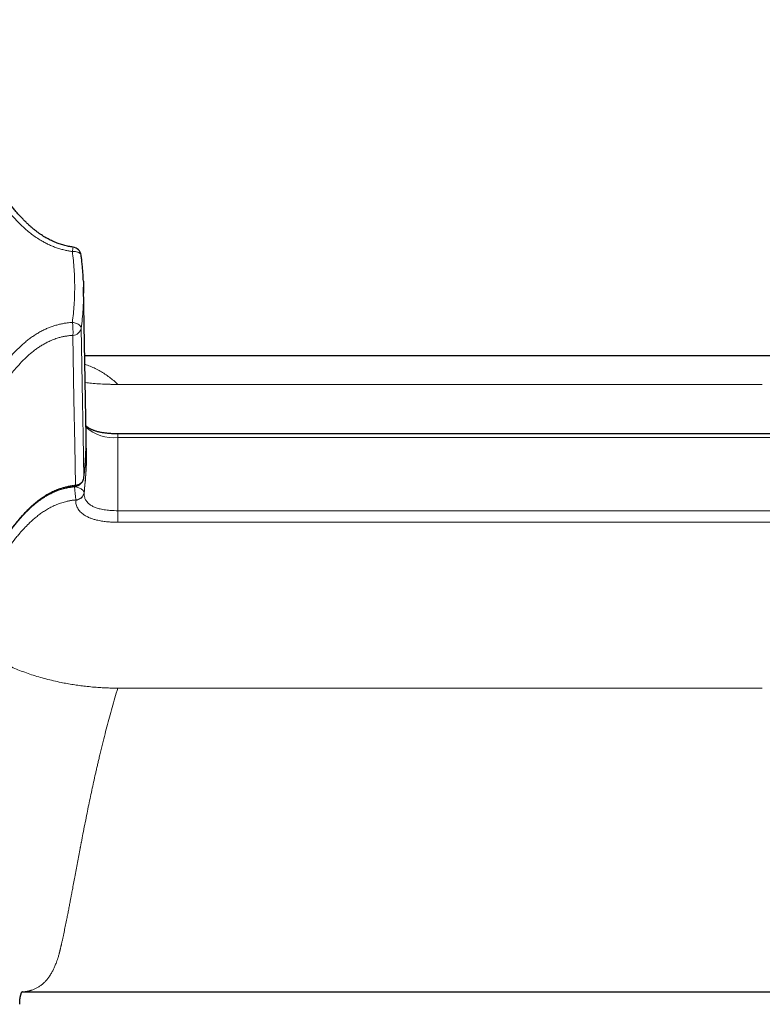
# Model space of a CAD drawing. Header units: millimetres. Extents: x 8 to 778, y 12 to 1829.
# Tile 170 of 256: x 432 to 490, y 1024 to 1101. Entities that reach past the tile are written whole.
import ezdxf

# ---------------------------------------------------------------- set-up
doc = ezdxf.new("R2010")
doc.units = ezdxf.units.MM

msp = doc.modelspace()

# ---------------------------------------------------------------- linework, layer by layer
at = {"color": 7, "linetype": 'Continuous', "lineweight": 30}
for p, q in [((437.229, 1068.67), (437.027, 1080.425)), ((505.505, 1075.022), (437.12, 1075.022)), ((437.255, 1067.114), (437.255, 1067.141)), ((432.191, 1025.022), (505.505, 1025.022))]:
    msp.add_line(p, q, dxfattribs=at)
at = {"color": 8, "linetype": 'Continuous', "lineweight": 0}
for p, q in [((439.717, 1072.781), (490.408, 1072.781)), ((437.043, 1065.407), (437.044, 1065.427)), ((436.328, 1064.781), (436.321, 1064.729)), ((437.066, 1064.239), (437.066, 1064.266)), ((436.408, 1063.675), (436.408, 1063.702)), ((490.409, 1048.907), (439.717, 1048.907))]:
    msp.add_line(p, q, dxfattribs=at)
at = {"color": 8, "linetype": 'Continuous', "lineweight": 0, "flags": 128}
for points in [[(436.148, 1083.229), (436.233, 1083.231), (436.316, 1083.228), (436.397, 1083.22), (436.473, 1083.207), (436.544, 1083.189), (436.61, 1083.166), (436.669, 1083.139), (436.72, 1083.108), (436.763, 1083.073), (436.797, 1083.035), (436.822, 1082.994), (436.837, 1082.951), (436.841, 1082.93)], [(436.845, 1077.206), (436.839, 1077.251), (436.824, 1077.297), (436.799, 1077.342), (436.765, 1077.387), (436.722, 1077.43), (436.67, 1077.471), (436.612, 1077.509), (436.546, 1077.544), (436.475, 1077.576), (436.398, 1077.604), (436.318, 1077.627), (436.235, 1077.646), (436.15, 1077.659)], [(436.845, 1077.206), (436.943, 1071.383), (436.988, 1068.754), (437.044, 1065.427)], [(436.188, 1076.639), (436.273, 1071.628), (436.333, 1068.054), (436.387, 1064.862)], [(439.717, 1068.604), (442.011, 1068.604), (450.13, 1068.604), (494.43, 1068.604), (505.505, 1068.604)], [(436.321, 1064.729), (436.404, 1064.719), (436.487, 1064.703), (436.567, 1064.684), (436.644, 1064.659), (436.718, 1064.631), (436.786, 1064.599), (436.848, 1064.564), (436.904, 1064.526), (436.952, 1064.485), (436.993, 1064.443), (437.025, 1064.399), (437.048, 1064.355), (437.062, 1064.31), (437.066, 1064.266)], [(439.718, 1061.946), (439.718, 1062.002), (439.718, 1062.064), (439.718, 1062.132), (439.718, 1062.205), (439.718, 1062.282), (439.718, 1062.362), (439.718, 1062.445), (439.717, 1062.528), (439.717, 1062.612), (439.717, 1062.695), (439.717, 1062.776), (439.717, 1062.853)], [(439.717, 1062.853), (442.132, 1062.853), (450.131, 1062.853), (494.43, 1062.853), (505.505, 1062.853)], [(439.718, 1061.946), (441.979, 1061.946), (444.241, 1061.946), (481.942, 1061.946), (500.792, 1061.946), (505.505, 1061.946)]]:
    msp.add_lwpolyline(points, dxfattribs=at)
at = {"color": 7, "linetype": 'Continuous', "lineweight": 30, "flags": 128}
msp.add_lwpolyline([(505.505, 1068.894), (494.324, 1068.894), (463.132, 1068.894), (447.536, 1068.894), (443.638, 1068.894), (440.713, 1068.894), (439.941, 1068.893), (439.718, 1068.894)], dxfattribs=at)
at = {"color": 8, "linetype": 'Continuous', "lineweight": 0}
for centre, radius, start, end in [((447.849, 1081.714), 11.798, 170.92083, 172.62365), ((431.409, 1076.972), 4.791, 356.01541, 8.25199), ((436.153, 1077.343), 0.705, 272.82542, 348.74303), ((439.352, 1071.701), 3.119, 226.77144, 276.73098), ((506.692, 1068.596), 66.975, 179.74521, 179.99268), ((415.207, 1067.143), 22.048, 352.50109, 358.74085), ((427.159, 1063.436), 9.253, 1.64833, 8.03405), ((436.251, 1064.839), 0.138, 337.61792, 9.36389), ((436.378, 1064.403), 0.702, 272.43841, 348.72194), ((436.378, 1064.376), 0.702, 272.43172, 348.71394)]:
    msp.add_arc(centre, radius, start, end, dxfattribs=at)
at = {"color": 7, "linetype": 'Continuous', "lineweight": 30}
for centre, radius, start, end in [((436.098, 1082.832), 0.75, 7.48265, 82.28551), ((415.262, 1067.141), 21.992, 358.74358, 1.23277)]:
    msp.add_arc(centre, radius, start, end, dxfattribs=at)
msp.add_ellipse((407.092, 1068.292), major_axis=(30.14, 0.008), ratio=0.852602, start_param=6.269256, end_param=6.297586, dxfattribs=at)
at = {"color": 8, "linetype": 'Continuous', "lineweight": 0}
msp.add_ellipse((407.092, 1068.292), major_axis=(30.14, 0.008), ratio=0.852602, start_param=6.171144, end_param=6.269256, dxfattribs=at)
at = {"color": 7, "linetype": 'Continuous', "lineweight": 30}
for points, knots in [([(436.199, 1083.576), (436.145, 1083.584), (436.027, 1083.6), (435.847, 1083.633), (435.661, 1083.673), (435.477, 1083.72), (435.296, 1083.772), (435.117, 1083.83), (434.94, 1083.894), (434.763, 1083.965), (434.587, 1084.042), (434.412, 1084.126), (434.238, 1084.217), (434.063, 1084.315), (433.887, 1084.421), (433.712, 1084.534), (433.537, 1084.655), (433.361, 1084.784), (433.183, 1084.923), (433.003, 1085.072), (432.822, 1085.23), (432.639, 1085.399), (432.453, 1085.58), (432.263, 1085.774), (432.067, 1085.983), (431.865, 1086.208), (431.656, 1086.452), (431.44, 1086.714), (431.216, 1086.995), (430.982, 1087.301), (430.73, 1087.639), (430.453, 1088.022), (430.135, 1088.47), (429.755, 1089.016), (429.325, 1089.639), (428.906, 1090.243), (428.539, 1090.762), (428.235, 1091.182), (427.959, 1091.553), (427.697, 1091.896), (427.439, 1092.222), (427.172, 1092.548), (426.901, 1092.866), (426.626, 1093.178), (426.347, 1093.483), (426.064, 1093.781), (425.776, 1094.074), (425.484, 1094.36), (425.188, 1094.64), (424.887, 1094.914), (424.582, 1095.183), (424.271, 1095.446), (423.954, 1095.706), (423.63, 1095.962), (423.299, 1096.214), (422.962, 1096.461), (422.621, 1096.703), (422.274, 1096.939), (421.924, 1097.17), (421.568, 1097.396), (421.208, 1097.616), (420.844, 1097.83), (420.476, 1098.039), (420.104, 1098.241), (419.728, 1098.438), (419.347, 1098.629), (418.962, 1098.815), (418.573, 1098.995), (418.181, 1099.168), (417.786, 1099.336), (417.387, 1099.497), (416.985, 1099.653), (416.58, 1099.802), (416.17, 1099.945), (415.757, 1100.082), (415.342, 1100.213), (414.925, 1100.337), (414.506, 1100.454), (414.084, 1100.565), (413.659, 1100.671), (413.23, 1100.769), (412.799, 1100.862), (412.365, 1100.948), (411.931, 1101.027), (411.496, 1101.1), (411.06, 1101.165), (410.625, 1101.224), (410.191, 1101.276), (409.754, 1101.321), (409.316, 1101.36), (408.875, 1101.392), (408.433, 1101.417), (407.991, 1101.436), (407.55, 1101.448), (407.107, 1101.453), (406.665, 1101.451), (406.223, 1101.443), (405.781, 1101.428), (405.339, 1101.406), (404.897, 1101.377), (404.456, 1101.342), (404.017, 1101.3), (403.578, 1101.251), (403.141, 1101.195), (402.706, 1101.134), (402.273, 1101.065), (401.841, 1100.99), (401.411, 1100.908), (400.982, 1100.82), (400.555, 1100.725), (400.129, 1100.623), (399.704, 1100.515), (399.282, 1100.4), (398.864, 1100.279), (398.449, 1100.152), (398.036, 1100.019), (397.624, 1099.878), (397.215, 1099.731), (396.808, 1099.578), (396.404, 1099.418), (396.004, 1099.253), (395.608, 1099.082), (395.217, 1098.905), (394.832, 1098.723), (394.451, 1098.536), (394.073, 1098.343), (393.698, 1098.143), (393.327, 1097.937), (392.96, 1097.725), (392.598, 1097.508), (392.241, 1097.286), (391.888, 1097.058), (391.541, 1096.825), (391.197, 1096.586), (390.858, 1096.342), (390.524, 1096.092), (390.195, 1095.837), (389.872, 1095.577), (389.555, 1095.313), (389.243, 1095.045), (388.938, 1094.771), (388.638, 1094.494), (388.344, 1094.211), (388.056, 1093.925), (387.774, 1093.633), (387.498, 1093.338), (387.228, 1093.038), (386.964, 1092.733), (386.706, 1092.425), (386.456, 1092.114), (386.212, 1091.799), (385.975, 1091.481), (385.744, 1091.157), (385.519, 1090.83), (385.301, 1090.499), (385.089, 1090.164), (384.884, 1089.826), (384.687, 1089.485), (384.497, 1089.142), (384.314, 1088.797), (384.14, 1088.45), (383.972, 1088.101), (383.812, 1087.749), (383.659, 1087.394), (383.514, 1087.037), (383.376, 1086.678), (383.245, 1086.317), (383.122, 1085.953), (383.006, 1085.588), (382.898, 1085.22), (382.798, 1084.851), (382.705, 1084.479), (382.619, 1084.105), (382.541, 1083.729), (382.471, 1083.353), (382.409, 1082.976), (382.354, 1082.6), (382.308, 1082.224), (382.269, 1081.847), (382.239, 1081.471), (382.219, 1081.152), (382.212, 1080.958), (382.21, 1080.889)], [0, 0, 0, 0, 0.002161, 0.004698, 0.007224, 0.009729, 0.012215, 0.014715, 0.017236, 0.019787, 0.022376, 0.025008, 0.027647, 0.030393, 0.033214, 0.036101, 0.039046, 0.042077, 0.045253, 0.048535, 0.051939, 0.055482, 0.059186, 0.063074, 0.067179, 0.071543, 0.076213, 0.081142, 0.086367, 0.091968, 0.098071, 0.104889, 0.112841, 0.122273, 0.134319, 0.146305, 0.154757, 0.162306, 0.169166, 0.17502, 0.181218, 0.187316, 0.19336, 0.199356, 0.205307, 0.211216, 0.217088, 0.222925, 0.228733, 0.234513, 0.240269, 0.246003, 0.251772, 0.257601, 0.263431, 0.269263, 0.275101, 0.280947, 0.286767, 0.292589, 0.29842, 0.30425, 0.310066, 0.315859, 0.321653, 0.32749, 0.333317, 0.339137, 0.344951, 0.350763, 0.356575, 0.36239, 0.36821, 0.374037, 0.379875, 0.385726, 0.391542, 0.397337, 0.403158, 0.409, 0.414855, 0.420719, 0.426586, 0.432447, 0.438297, 0.444129, 0.449938, 0.455717, 0.461481, 0.467325, 0.473164, 0.478999, 0.484831, 0.490661, 0.49649, 0.50232, 0.508152, 0.513987, 0.519826, 0.52567, 0.531507, 0.537349, 0.54318, 0.549001, 0.554816, 0.560627, 0.566436, 0.572247, 0.578061, 0.583882, 0.589711, 0.595551, 0.601413, 0.607205, 0.613008, 0.618835, 0.624679, 0.630535, 0.636398, 0.642261, 0.648117, 0.653961, 0.659787, 0.66559, 0.671362, 0.677145, 0.682985, 0.688815, 0.694637, 0.700455, 0.706271, 0.712087, 0.717906, 0.72373, 0.729563, 0.735406, 0.741259, 0.747091, 0.752907, 0.758721, 0.764532, 0.770343, 0.776153, 0.781963, 0.787775, 0.793588, 0.799404, 0.805224, 0.81105, 0.816861, 0.822634, 0.82843, 0.834245, 0.840075, 0.845913, 0.851757, 0.8576, 0.863436, 0.869261, 0.87507, 0.880858, 0.886622, 0.892423, 0.898218, 0.904009, 0.909799, 0.91559, 0.921382, 0.927179, 0.932982, 0.938794, 0.944616, 0.950452, 0.956289, 0.96213, 0.967951, 0.973755, 0.979545, 0.985325, 0.991095, 0.99686, 1, 1, 1, 1]), ([(437.014, 1080.905), (437.013, 1080.915), (437.009, 1081.064), (436.993, 1081.352), (436.965, 1081.768), (436.928, 1082.184), (436.887, 1082.572), (436.855, 1082.82), (436.841, 1082.93)], [0, 0, 0, 0, 0.015001, 0.220159, 0.425443, 0.630937, 0.836728, 1, 1, 1, 1]), ([(437.012, 1080.9), (437.014, 1080.85), (437.028, 1080.569), (437.034, 1080.25), (437.029, 1079.981), (437.028, 1079.943)], [0, 0, 0, 0, 0.158323, 0.879306, 1, 1, 1, 1]), ([(439.718, 1068.895), (439.688, 1068.895), (439.592, 1068.895), (439.436, 1068.9), (439.256, 1068.907), (439.09, 1068.917), (438.937, 1068.93), (438.79, 1068.945), (438.648, 1068.963), (438.51, 1068.985), (438.38, 1069.009), (438.254, 1069.036), (438.135, 1069.066), (438.021, 1069.097), (437.916, 1069.131), (437.817, 1069.165), (437.727, 1069.201), (437.645, 1069.237), (437.57, 1069.273), (437.505, 1069.309), (437.444, 1069.346), (437.387, 1069.384), (437.333, 1069.424), (437.286, 1069.464), (437.245, 1069.503), (437.224, 1069.526), (437.214, 1069.537)], [0, 0, 0, 0, 0.028145, 0.089105, 0.144723, 0.196085, 0.243956, 0.288918, 0.335964, 0.380323, 0.423509, 0.466441, 0.508519, 0.549634, 0.589712, 0.62871, 0.666613, 0.70344, 0.739241, 0.774083, 0.808453, 0.845984, 0.884492, 0.924065, 0.964738, 1, 1, 1, 1]), ([(437.249, 1067.619), (437.248, 1067.679), (437.244, 1067.876), (437.235, 1068.073), (437.229, 1068.209)], [0, 0, 0, 0, 0.306633, 1, 1, 1, 1]), ([(382.003, 1067.998), (382.003, 1067.991), (382.004, 1067.858), (382.013, 1067.6), (382.03, 1067.224), (382.056, 1066.848), (382.09, 1066.473), (382.131, 1066.099), (382.181, 1065.726), (382.238, 1065.354), (382.303, 1064.982), (382.375, 1064.61), (382.456, 1064.239), (382.545, 1063.867), (382.641, 1063.495), (382.746, 1063.124), (382.858, 1062.753), (382.978, 1062.383), (383.106, 1062.016), (383.24, 1061.653), (383.382, 1061.292), (383.531, 1060.934), (383.688, 1060.578), (383.851, 1060.226), (384.022, 1059.876), (384.2, 1059.529), (384.385, 1059.185), (384.578, 1058.843), (384.778, 1058.503), (384.985, 1058.166), (385.199, 1057.833), (385.418, 1057.504), (385.645, 1057.179), (385.878, 1056.858), (386.118, 1056.539), (386.365, 1056.224), (386.618, 1055.913), (386.878, 1055.606), (387.144, 1055.303), (387.417, 1055.003), (387.697, 1054.707), (387.982, 1054.416), (388.273, 1054.129), (388.571, 1053.846), (388.875, 1053.568), (389.184, 1053.294), (389.498, 1053.025), (389.817, 1052.763), (390.141, 1052.505), (390.47, 1052.252), (390.806, 1052.003), (391.147, 1051.759), (391.492, 1051.521), (391.842, 1051.288), (392.196, 1051.062), (392.555, 1050.84), (392.917, 1050.625), (393.285, 1050.415), (393.657, 1050.21), (394.033, 1050.011), (394.414, 1049.817), (394.8, 1049.629), (395.191, 1049.447), (395.586, 1049.269), (395.985, 1049.098), (396.388, 1048.933), (396.793, 1048.774), (397.2, 1048.622), (397.609, 1048.476), (398.021, 1048.337), (398.435, 1048.204), (398.851, 1048.078), (399.269, 1047.958), (399.69, 1047.844), (400.114, 1047.737), (400.54, 1047.637), (400.968, 1047.542), (401.399, 1047.454), (401.833, 1047.373), (402.27, 1047.298), (402.708, 1047.229), (403.148, 1047.167), (403.587, 1047.112), (404.027, 1047.064), (404.469, 1047.022), (404.912, 1046.987), (405.356, 1046.958), (405.799, 1046.937), (406.24, 1046.922), (406.682, 1046.914), (407.124, 1046.913), (407.567, 1046.918), (408.01, 1046.93), (408.453, 1046.949), (408.895, 1046.974), (409.338, 1047.007), (409.78, 1047.046), (410.221, 1047.091), (410.661, 1047.144), (411.099, 1047.203), (411.537, 1047.269), (411.974, 1047.341), (412.409, 1047.42), (412.842, 1047.506), (413.272, 1047.598), (413.699, 1047.696), (414.123, 1047.801), (414.547, 1047.912), (414.968, 1048.03), (415.387, 1048.154), (415.803, 1048.284), (416.216, 1048.421), (416.627, 1048.564), (417.034, 1048.713), (417.436, 1048.868), (417.835, 1049.029), (418.232, 1049.196), (418.626, 1049.37), (419.018, 1049.55), (419.406, 1049.737), (419.791, 1049.929), (420.173, 1050.128), (420.551, 1050.332), (420.924, 1050.542), (421.292, 1050.758), (421.655, 1050.978), (422.012, 1051.203), (422.364, 1051.433), (422.709, 1051.668), (423.049, 1051.907), (423.384, 1052.152), (423.715, 1052.402), (424.042, 1052.659), (424.364, 1052.92), (424.68, 1053.187), (424.991, 1053.458), (425.297, 1053.734), (425.596, 1054.014), (425.888, 1054.298), (426.173, 1054.586), (426.453, 1054.878), (426.729, 1055.176), (426.999, 1055.48), (427.264, 1055.789), (427.524, 1056.102), (427.777, 1056.419), (428.031, 1056.749), (428.295, 1057.101), (428.576, 1057.487), (428.879, 1057.914), (429.221, 1058.405), (429.648, 1059.025), (430.073, 1059.643), (430.471, 1060.209), (430.774, 1060.632), (431.054, 1061.011), (431.313, 1061.352), (431.553, 1061.657), (431.775, 1061.929), (431.983, 1062.175), (432.182, 1062.399), (432.374, 1062.606), (432.567, 1062.804), (432.762, 1062.995), (432.961, 1063.179), (433.157, 1063.349), (433.351, 1063.507), (433.536, 1063.649), (433.718, 1063.78), (433.898, 1063.9), (434.082, 1064.015), (434.266, 1064.121), (434.45, 1064.219), (434.632, 1064.308), (434.813, 1064.389), (434.993, 1064.461), (435.172, 1064.526), (435.353, 1064.583), (435.535, 1064.635), (435.72, 1064.68), (435.908, 1064.719), (436.097, 1064.751), (436.254, 1064.774), (436.348, 1064.783), (436.378, 1064.786)], [0, 0, 0, 0, 0.00032, 0.006027, 0.011727, 0.017423, 0.023118, 0.028812, 0.034487, 0.040171, 0.045865, 0.051572, 0.057295, 0.063037, 0.068803, 0.074594, 0.080416, 0.086229, 0.092024, 0.097805, 0.103573, 0.109333, 0.115087, 0.120838, 0.126588, 0.132307, 0.138058, 0.143824, 0.149598, 0.155372, 0.161133, 0.166876, 0.172593, 0.178347, 0.184099, 0.189848, 0.195599, 0.201352, 0.207111, 0.212878, 0.218659, 0.224411, 0.230177, 0.235959, 0.241748, 0.247534, 0.253308, 0.25906, 0.26478, 0.270538, 0.276328, 0.282103, 0.287866, 0.29362, 0.299368, 0.305111, 0.310853, 0.316596, 0.322342, 0.328094, 0.333854, 0.339626, 0.345411, 0.351213, 0.357032, 0.362847, 0.368638, 0.374413, 0.380176, 0.385929, 0.391674, 0.397415, 0.403153, 0.408892, 0.414633, 0.420378, 0.426131, 0.431894, 0.43767, 0.443461, 0.44927, 0.455072, 0.460824, 0.466597, 0.472385, 0.478177, 0.483964, 0.489735, 0.495483, 0.501209, 0.506976, 0.512739, 0.518501, 0.524264, 0.53003, 0.535801, 0.541582, 0.54738, 0.553136, 0.558906, 0.564692, 0.570485, 0.576277, 0.582057, 0.587817, 0.593548, 0.599301, 0.605069, 0.610831, 0.61659, 0.622349, 0.62811, 0.633875, 0.639652, 0.645374, 0.651102, 0.656851, 0.662619, 0.668402, 0.674197, 0.68, 0.685807, 0.691616, 0.69742, 0.703217, 0.709003, 0.714775, 0.720528, 0.72626, 0.731967, 0.737672, 0.743443, 0.749208, 0.754972, 0.760736, 0.766502, 0.772273, 0.778054, 0.783793, 0.789493, 0.795231, 0.801001, 0.806798, 0.812614, 0.818442, 0.824273, 0.830089, 0.836471, 0.843318, 0.850812, 0.859272, 0.86941, 0.883696, 0.892101, 0.899649, 0.906431, 0.912664, 0.918295, 0.923314, 0.927923, 0.932215, 0.936253, 0.940079, 0.944112, 0.947943, 0.951599, 0.955106, 0.958488, 0.961401, 0.964486, 0.967474, 0.970385, 0.973217, 0.975968, 0.978638, 0.98123, 0.983759, 0.986254, 0.988761, 0.991275, 0.993791, 0.9963, 0.998799, 1, 1, 1, 1]), ([(437.043, 1065.407), (437.052, 1065.48), (437.079, 1065.692), (437.118, 1066.042), (437.157, 1066.457), (437.188, 1066.873), (437.21, 1067.289), (437.224, 1067.644), (437.227, 1067.86), (437.228, 1067.938)], [0, 0, 0, 0, 0.0873855, 0.2515546, 0.4157209, 0.5798827, 0.7440409, 0.9081962, 1, 1, 1, 1]), ([(436.378, 1064.788), (436.388, 1064.789), (436.423, 1064.791), (436.483, 1064.804), (436.558, 1064.825), (436.631, 1064.855), (436.7, 1064.892), (436.765, 1064.935), (436.825, 1064.985), (436.878, 1065.041), (436.925, 1065.101), (436.965, 1065.166), (436.998, 1065.235), (437.022, 1065.305), (437.037, 1065.363), (437.041, 1065.398), (437.042, 1065.407)], [0, 0, 0, 0, 0.02884, 0.107212, 0.18657, 0.267308, 0.345833, 0.425172, 0.505569, 0.583429, 0.661487, 0.740437, 0.817466, 0.893397, 0.970172, 1, 1, 1, 1]), ([(432.005, 1024.052), (432.005, 1024.076), (432.005, 1024.127), (432.007, 1024.199), (432.01, 1024.265), (432.013, 1024.317), (432.017, 1024.363), (432.021, 1024.408), (432.026, 1024.457), (432.032, 1024.506), (432.038, 1024.549), (432.045, 1024.589), (432.051, 1024.627), (432.058, 1024.662), (432.067, 1024.702), (432.078, 1024.747), (432.091, 1024.793), (432.103, 1024.835), (432.115, 1024.869), (432.125, 1024.894), (432.133, 1024.915), (432.141, 1024.932), (432.153, 1024.959), (432.169, 1024.988), (432.188, 1025.019), (432.206, 1025.042), (432.22, 1025.057), (432.23, 1025.066), (432.23, 1025.066), (432.231, 1025.066)], [0, 0, 0, 0, 0.019949, 0.042554, 0.060648, 0.074425, 0.085072, 0.096751, 0.116308, 0.139551, 0.164979, 0.1865, 0.203664, 0.219773, 0.238511, 0.267104, 0.300073, 0.334504, 0.365298, 0.393038, 0.41945, 0.444777, 0.469634, 0.546843, 0.626414, 0.723522, 0.822429, 0.923169, 1, 1, 1, 1])]:
    msp.add_open_spline(points, degree=3, knots=knots, dxfattribs=at)
at = {"color": 8, "linetype": 'Continuous', "lineweight": 0}
for points, knots in [([(436.15, 1077.659), (436.013, 1077.648), (435.773, 1077.627), (435.437, 1077.573), (435.139, 1077.51), (434.843, 1077.431), (434.552, 1077.336), (434.264, 1077.227), (433.97, 1077.097), (433.672, 1076.947), (433.37, 1076.774), (433.078, 1076.586), (432.795, 1076.385), (432.521, 1076.171), (432.23, 1075.924), (431.923, 1075.641), (431.604, 1075.32), (431.298, 1074.989), (431.002, 1074.649), (430.715, 1074.3), (430.342, 1073.826), (429.928, 1073.27), (429.473, 1072.631), (428.918, 1071.837), (428.367, 1071.04), (427.802, 1070.249), (427.367, 1069.66), (426.917, 1069.079), (426.477, 1068.545), (426.047, 1068.057), (425.633, 1067.613), (425.204, 1067.178), (424.76, 1066.753), (424.302, 1066.337), (423.826, 1065.929), (423.334, 1065.53), (422.825, 1065.14), (422.301, 1064.762), (421.764, 1064.396), (421.214, 1064.042), (420.659, 1063.706), (420.099, 1063.387), (419.537, 1063.085), (418.963, 1062.796), (418.379, 1062.52), (417.785, 1062.257), (417.178, 1062.006), (416.558, 1061.769), (415.927, 1061.545), (415.287, 1061.335), (414.638, 1061.141), (413.981, 1060.963), (413.327, 1060.802), (412.675, 1060.659), (412.027, 1060.533), (411.373, 1060.421), (410.714, 1060.326), (410.051, 1060.245), (409.381, 1060.18), (408.704, 1060.13), (408.021, 1060.097), (407.335, 1060.08), (406.647, 1060.08), (405.958, 1060.097), (405.229, 1060.132), (404.461, 1060.19), (403.654, 1060.275), (402.849, 1060.382), (402.05, 1060.513), (401.26, 1060.666), (400.479, 1060.841), (399.702, 1061.039), (398.932, 1061.259), (398.167, 1061.503), (397.46, 1061.752), (396.807, 1062.002), (396.209, 1062.249), (395.617, 1062.51), (395.033, 1062.786), (394.456, 1063.076), (393.885, 1063.382), (393.32, 1063.704), (392.763, 1064.041), (392.215, 1064.393), (391.678, 1064.759), (391.153, 1065.139), (390.645, 1065.528), (390.155, 1065.925), (389.684, 1066.329), (389.224, 1066.745), (388.777, 1067.173), (388.344, 1067.612), (387.922, 1068.065), (387.512, 1068.531), (387.115, 1069.011), (386.733, 1069.501), (386.367, 1070.001), (386.018, 1070.512), (385.691, 1071.023), (385.386, 1071.532), (385.102, 1072.04), (384.834, 1072.556), (384.583, 1073.079), (384.348, 1073.609), (384.129, 1074.148), (383.926, 1074.696), (383.739, 1075.252), (383.571, 1075.814), (383.42, 1076.381), (383.288, 1076.952), (383.175, 1077.521), (383.083, 1078.087), (383.01, 1078.649), (382.955, 1079.214), (382.919, 1079.781), (382.902, 1080.351), (382.904, 1080.925), (382.925, 1081.503), (382.965, 1082.084), (383.025, 1082.665), (383.105, 1083.247), (383.204, 1083.827), (383.333, 1084.459), (383.5, 1085.142), (383.711, 1085.874), (383.954, 1086.6), (384.231, 1087.323), (384.54, 1088.041), (384.884, 1088.754), (385.259, 1089.456), (385.63, 1090.086), (385.986, 1090.645), (386.319, 1091.136), (386.669, 1091.619), (387.035, 1092.096), (387.418, 1092.564), (387.819, 1093.027), (388.238, 1093.483), (388.675, 1093.932), (389.127, 1094.372), (389.596, 1094.801), (390.08, 1095.219), (390.572, 1095.621), (391.071, 1096.006), (391.576, 1096.375), (392.094, 1096.733), (392.625, 1097.079), (393.168, 1097.413), (393.726, 1097.737), (394.298, 1098.049), (394.884, 1098.349), (395.482, 1098.636), (396.091, 1098.909), (396.71, 1099.167), (397.33, 1099.407), (397.95, 1099.63), (398.57, 1099.836), (399.198, 1100.027), (399.833, 1100.204), (400.475, 1100.366), (401.126, 1100.514), (401.787, 1100.647), (402.457, 1100.765), (403.133, 1100.867), (403.813, 1100.952), (404.497, 1101.021), (405.175, 1101.073), (405.847, 1101.109), (406.512, 1101.128), (407.178, 1101.131), (407.846, 1101.119), (408.515, 1101.091), (409.188, 1101.046), (409.863, 1100.986), (410.541, 1100.908), (411.218, 1100.814), (411.893, 1100.702), (412.566, 1100.575), (413.259, 1100.425), (413.97, 1100.252), (414.701, 1100.053), (415.425, 1099.833), (416.142, 1099.594), (416.849, 1099.335), (417.545, 1099.057), (418.238, 1098.758), (418.929, 1098.434), (419.616, 1098.087), (420.295, 1097.717), (420.966, 1097.324), (421.64, 1096.901), (422.306, 1096.449), (422.965, 1095.97), (423.605, 1095.468), (424.227, 1094.945), (424.827, 1094.401), (425.279, 1093.961), (425.705, 1093.525), (426.107, 1093.092), (426.595, 1092.529), (427.062, 1091.952), (427.51, 1091.362), (427.947, 1090.763), (428.275, 1090.298), (428.708, 1089.677), (429.12, 1089.077), (429.617, 1088.363), (429.996, 1087.83), (430.386, 1087.301), (430.744, 1086.835), (431.07, 1086.434), (431.36, 1086.094), (431.656, 1085.768), (431.959, 1085.454), (432.27, 1085.156), (432.598, 1084.866), (432.944, 1084.588), (433.311, 1084.325), (433.659, 1084.104), (433.983, 1083.923), (434.278, 1083.776), (434.585, 1083.642), (434.904, 1083.522), (435.233, 1083.417), (435.552, 1083.335), (435.857, 1083.272), (436.051, 1083.243), (436.148, 1083.229)], [0, 0, 0, 0, 0.002754, 0.004808, 0.006863, 0.008917, 0.011031, 0.013147, 0.015262, 0.017703, 0.020145, 0.022586, 0.025081, 0.027577, 0.030072, 0.03337, 0.036668, 0.039983, 0.043298, 0.046644, 0.049989, 0.056688, 0.062087, 0.067486, 0.078285, 0.083683, 0.08908, 0.094487, 0.099894, 0.104293, 0.108693, 0.113093, 0.117523, 0.121954, 0.126384, 0.130911, 0.135438, 0.139965, 0.144525, 0.149086, 0.153646, 0.158044, 0.162444, 0.166843, 0.171272, 0.175702, 0.180131, 0.184656, 0.189183, 0.193708, 0.198267, 0.202827, 0.207386, 0.211786, 0.216187, 0.220587, 0.225018, 0.229449, 0.23388, 0.238407, 0.242935, 0.247462, 0.252023, 0.256584, 0.261145, 0.266518, 0.271891, 0.277289, 0.282686, 0.288029, 0.293374, 0.298717, 0.304115, 0.309514, 0.314912, 0.319312, 0.323711, 0.328111, 0.33254, 0.336971, 0.3414, 0.345926, 0.350453, 0.354979, 0.359538, 0.364098, 0.368658, 0.373083, 0.37751, 0.381935, 0.386392, 0.390849, 0.395306, 0.399861, 0.404417, 0.408972, 0.413561, 0.41815, 0.422739, 0.427107, 0.431475, 0.435842, 0.44024, 0.444638, 0.449035, 0.453526, 0.458017, 0.462508, 0.46703, 0.471553, 0.476075, 0.480465, 0.484856, 0.489246, 0.493668, 0.498091, 0.502513, 0.507032, 0.511553, 0.516073, 0.520626, 0.525179, 0.529732, 0.535571, 0.541411, 0.547281, 0.553152, 0.559121, 0.56509, 0.571093, 0.577096, 0.581497, 0.585898, 0.590299, 0.594731, 0.599163, 0.603595, 0.608123, 0.612652, 0.61718, 0.621741, 0.626303, 0.630864, 0.635265, 0.639666, 0.644066, 0.648496, 0.652928, 0.657359, 0.661886, 0.666414, 0.670941, 0.675501, 0.680063, 0.684623, 0.689022, 0.693421, 0.69782, 0.702249, 0.706679, 0.711109, 0.715634, 0.720161, 0.724686, 0.729245, 0.733805, 0.738364, 0.742764, 0.747164, 0.751564, 0.755994, 0.760426, 0.764856, 0.769383, 0.77391, 0.778437, 0.782997, 0.787558, 0.792118, 0.797181, 0.802244, 0.807341, 0.812438, 0.817535, 0.822608, 0.827682, 0.832965, 0.838249, 0.843532, 0.848971, 0.85441, 0.86014, 0.865873, 0.871604, 0.877403, 0.883204, 0.889002, 0.891003, 0.896434, 0.901865, 0.907296, 0.912763, 0.918231, 0.923699, 0.925402, 0.935028, 0.939842, 0.944655, 0.949476, 0.954296, 0.957521, 0.960747, 0.963971, 0.96703, 0.970089, 0.973146, 0.976269, 0.979395, 0.982517, 0.984745, 0.986976, 0.989204, 0.991504, 0.993805, 0.996104, 0.998049, 1, 1, 1, 1]), ([(436.15, 1077.659), (436.178, 1077.889), (436.234, 1078.348), (436.289, 1079.039), (436.323, 1079.732), (436.335, 1080.429), (436.324, 1081.128), (436.29, 1081.829), (436.232, 1082.529), (436.179, 1082.996), (436.148, 1083.229), (436.148, 1083.229)], [0, 0, 0, 0, 0.124034, 0.248068, 0.372481, 0.496895, 0.622472, 0.748049, 0.87402, 0.999991, 1, 1, 1, 1]), ([(382.198, 1080.102), (382.198, 1080.035), (382.197, 1079.773), (382.215, 1079.315), (382.249, 1078.783), (382.295, 1078.307), (382.345, 1077.886), (382.406, 1077.466), (382.475, 1077.052), (382.553, 1076.644), (382.64, 1076.243), (382.735, 1075.843), (382.865, 1075.345), (383.04, 1074.752), (383.256, 1074.108), (383.479, 1073.512), (383.705, 1072.962), (383.948, 1072.417), (384.186, 1071.928), (384.41, 1071.494), (384.618, 1071.113), (384.835, 1070.736), (385.074, 1070.34), (385.337, 1069.927), (385.625, 1069.498), (385.926, 1069.074), (386.231, 1068.664), (386.541, 1068.27), (386.855, 1067.889), (387.178, 1067.514), (387.517, 1067.139), (387.872, 1066.764), (388.243, 1066.39), (388.624, 1066.023), (389.068, 1065.615), (389.577, 1065.173), (390.081, 1064.763), (390.518, 1064.425), (390.882, 1064.155), (391.251, 1063.891), (391.721, 1063.569), (392.296, 1063.195), (392.941, 1062.805), (393.558, 1062.455), (394.142, 1062.144), (394.737, 1061.847), (395.285, 1061.589), (395.783, 1061.369), (396.229, 1061.181), (396.679, 1061.001), (397.128, 1060.831), (397.577, 1060.669), (398.026, 1060.517), (398.477, 1060.372), (399.046, 1060.2), (399.734, 1060.01), (400.526, 1059.816), (401.306, 1059.648), (402.012, 1059.516), (402.658, 1059.412), (403.212, 1059.334), (403.736, 1059.27), (404.229, 1059.219), (404.724, 1059.176), (405.215, 1059.142), (405.701, 1059.116), (406.183, 1059.099), (406.666, 1059.089), (407.269, 1059.088), (407.992, 1059.102), (408.782, 1059.141), (409.52, 1059.197), (410.204, 1059.265), (410.887, 1059.349), (411.504, 1059.441), (412.055, 1059.534), (412.54, 1059.625), (413.024, 1059.724), (413.5, 1059.83), (413.969, 1059.943), (414.43, 1060.063), (414.889, 1060.19), (415.459, 1060.358), (416.135, 1060.576), (416.866, 1060.835), (417.54, 1061.096), (418.159, 1061.353), (418.771, 1061.626), (419.317, 1061.886), (419.801, 1062.129), (420.223, 1062.351), (420.641, 1062.581), (421.049, 1062.816), (421.448, 1063.054), (421.837, 1063.298), (422.22, 1063.547), (422.692, 1063.867), (423.246, 1064.263), (423.835, 1064.714), (424.37, 1065.15), (424.855, 1065.568), (425.326, 1065.998), (425.741, 1066.397), (426.103, 1066.763), (426.416, 1067.092), (426.72, 1067.427), (427.078, 1067.837), (427.482, 1068.326), (427.93, 1068.902), (428.368, 1069.493), (428.799, 1070.095), (429.223, 1070.7), (429.643, 1071.307), (430.066, 1071.912), (430.46, 1072.465), (430.828, 1072.964), (431.172, 1073.411), (431.528, 1073.85), (431.842, 1074.211), (432.107, 1074.497), (432.317, 1074.713), (432.535, 1074.924), (432.76, 1075.128), (432.993, 1075.325), (433.235, 1075.515), (433.488, 1075.695), (433.752, 1075.866), (434.029, 1076.025), (434.334, 1076.179), (434.671, 1076.321), (435.001, 1076.432), (435.3, 1076.511), (435.565, 1076.567), (435.861, 1076.613), (436.07, 1076.63), (436.188, 1076.639)], [0, 0, 0, 0, 0.00306, 0.012065, 0.021071, 0.027546, 0.034022, 0.040508, 0.046994, 0.053245, 0.059495, 0.065755, 0.072014, 0.082932, 0.093861, 0.10278, 0.111698, 0.120644, 0.129589, 0.13602, 0.142451, 0.148892, 0.155333, 0.162908, 0.170484, 0.178076, 0.185668, 0.192786, 0.199904, 0.207036, 0.214168, 0.221673, 0.229177, 0.236698, 0.244218, 0.254707, 0.265207, 0.271503, 0.2778, 0.284105, 0.290411, 0.301412, 0.312426, 0.321416, 0.330406, 0.339423, 0.348441, 0.354925, 0.361408, 0.367902, 0.374396, 0.380695, 0.386994, 0.393302, 0.399611, 0.410616, 0.421635, 0.431889, 0.442155, 0.449908, 0.457666, 0.464152, 0.470639, 0.477135, 0.483632, 0.48993, 0.496228, 0.502536, 0.508843, 0.519847, 0.530864, 0.539856, 0.548848, 0.557869, 0.566889, 0.573374, 0.57986, 0.586356, 0.592852, 0.599147, 0.605443, 0.611748, 0.618054, 0.629053, 0.640066, 0.649055, 0.658044, 0.667061, 0.676078, 0.682561, 0.689044, 0.695537, 0.702031, 0.708328, 0.714625, 0.720932, 0.727239, 0.738241, 0.749257, 0.758248, 0.76724, 0.776259, 0.785278, 0.791763, 0.798248, 0.804743, 0.811238, 0.821722, 0.832215, 0.843028, 0.853844, 0.864665, 0.875487, 0.886309, 0.897131, 0.905374, 0.913617, 0.921877, 0.930137, 0.934487, 0.938836, 0.943198, 0.947559, 0.951918, 0.956278, 0.960635, 0.965076, 0.96952, 0.973959, 0.979223, 0.984486, 0.988094, 0.991705, 0.995313, 1, 1, 1, 1]), ([(437.028, 1079.943), (437.027, 1079.751), (437.023, 1079.328), (436.989, 1078.66), (436.934, 1077.939), (436.875, 1077.45), (436.845, 1077.206)], [0, 0, 0, 0, 0.210136, 0.462594, 0.731186, 1, 1, 1, 1]), ([(437.131, 1074.37), (437.27, 1074.318), (437.55, 1074.213), (437.952, 1074.03), (438.341, 1073.826), (438.711, 1073.601), (439.065, 1073.352), (439.402, 1073.082), (439.612, 1072.881), (439.717, 1072.781)], [0, 0, 0, 0, 0.140273, 0.284123, 0.426702, 0.568989, 0.712173, 0.855812, 1, 1, 1, 1]), ([(437.156, 1072.919), (437.321, 1072.902), (437.677, 1072.864), (438.227, 1072.824), (438.663, 1072.802), (438.958, 1072.792), (439.109, 1072.788), (439.261, 1072.785), (439.415, 1072.783), (439.567, 1072.781), (439.669, 1072.781), (439.717, 1072.781)], [0, 0, 0, 0, 0.196431, 0.421416, 0.646397, 0.705353, 0.764468, 0.823023, 0.882033, 0.943448, 1, 1, 1, 1]), ([(439.717, 1068.604), (439.717, 1068.349), (439.717, 1067.837), (439.717, 1067.046), (439.717, 1066.24), (439.717, 1065.416), (439.717, 1064.577), (439.717, 1063.724), (439.717, 1063.144), (439.717, 1062.853)], [0, 0, 0, 0, 0.1428571, 0.2857142, 0.4285713, 0.5714285, 0.7142856, 0.8571428, 1, 1, 1, 1]), ([(382.006, 1068.002), (382.006, 1067.933), (382.006, 1067.607), (382.041, 1067.026), (382.102, 1066.332), (382.183, 1065.711), (382.271, 1065.163), (382.376, 1064.617), (382.514, 1063.998), (382.694, 1063.309), (382.915, 1062.588), (383.152, 1061.907), (383.381, 1061.319), (383.607, 1060.788), (383.824, 1060.314), (384.054, 1059.843), (384.286, 1059.402), (384.515, 1058.989), (384.74, 1058.603), (384.975, 1058.221), (385.253, 1057.79), (385.579, 1057.312), (385.954, 1056.796), (386.342, 1056.296), (386.78, 1055.764), (387.279, 1055.198), (387.845, 1054.601), (388.437, 1054.021), (389.026, 1053.484), (389.607, 1052.989), (390.112, 1052.584), (390.566, 1052.239), (390.963, 1051.95), (391.368, 1051.668), (391.807, 1051.374), (392.282, 1051.071), (392.863, 1050.72), (393.526, 1050.344), (394.276, 1049.95), (395.044, 1049.579), (395.797, 1049.244), (396.531, 1048.943), (397.166, 1048.704), (397.728, 1048.507), (398.215, 1048.346), (398.705, 1048.194), (399.234, 1048.041), (399.799, 1047.89), (400.484, 1047.722), (401.255, 1047.555), (402.116, 1047.395), (402.984, 1047.261), (403.782, 1047.163), (404.504, 1047.093), (405.151, 1047.045), (405.8, 1047.011), (406.425, 1046.993), (407.025, 1046.988), (407.601, 1046.994), (408.177, 1047.012), (408.854, 1047.046), (409.629, 1047.104), (410.503, 1047.196), (411.374, 1047.315), (412.207, 1047.454), (413, 1047.611), (413.671, 1047.762), (414.254, 1047.907), (414.752, 1048.041), (415.247, 1048.183), (415.771, 1048.345), (416.324, 1048.528), (416.981, 1048.762), (417.706, 1049.042), (418.495, 1049.376), (419.271, 1049.733), (419.966, 1050.081), (420.581, 1050.412), (421.122, 1050.719), (421.653, 1051.038), (422.155, 1051.357), (422.628, 1051.673), (423.074, 1051.984), (423.511, 1052.305), (424.014, 1052.692), (424.577, 1053.151), (425.192, 1053.689), (425.786, 1054.246), (426.303, 1054.767), (426.75, 1055.247), (427.133, 1055.679), (427.503, 1056.121), (427.845, 1056.552), (428.164, 1056.969), (428.562, 1057.507), (429.101, 1058.264), (429.775, 1059.244), (430.401, 1060.151), (430.938, 1060.9), (431.333, 1061.425), (431.693, 1061.878), (432.014, 1062.26), (432.326, 1062.606), (432.627, 1062.916), (432.915, 1063.192), (433.219, 1063.459), (433.54, 1063.714), (433.88, 1063.955), (434.23, 1064.17), (434.589, 1064.359), (434.916, 1064.502), (435.214, 1064.612), (435.478, 1064.693), (435.762, 1064.765), (436.065, 1064.824), (436.279, 1064.849), (436.387, 1064.862)], [0, 0, 0, 0, 0.003183, 0.014891, 0.0266, 0.035012, 0.04343, 0.05188, 0.060336, 0.072228, 0.084136, 0.094416, 0.104706, 0.112463, 0.12022, 0.127995, 0.13577, 0.142332, 0.148894, 0.155467, 0.16204, 0.171394, 0.180757, 0.18978, 0.19881, 0.210485, 0.222161, 0.233897, 0.245633, 0.255762, 0.265901, 0.272682, 0.279463, 0.286255, 0.293047, 0.301213, 0.309384, 0.320816, 0.332247, 0.343736, 0.355225, 0.365351, 0.375487, 0.382265, 0.389043, 0.395834, 0.402624, 0.410787, 0.418955, 0.430383, 0.441811, 0.453296, 0.464781, 0.473209, 0.481638, 0.49009, 0.498542, 0.506021, 0.5135, 0.520995, 0.528491, 0.539915, 0.551339, 0.56282, 0.574301, 0.584426, 0.59456, 0.601338, 0.608115, 0.614904, 0.621693, 0.629855, 0.638022, 0.649448, 0.660874, 0.672357, 0.68384, 0.692273, 0.700706, 0.709162, 0.717618, 0.725101, 0.732584, 0.740084, 0.747583, 0.759013, 0.770443, 0.781931, 0.793418, 0.801669, 0.80992, 0.818192, 0.826464, 0.833726, 0.840989, 0.855523, 0.874231, 0.892939, 0.90364, 0.914339, 0.921498, 0.928658, 0.935815, 0.94144, 0.947067, 0.952691, 0.958435, 0.964183, 0.969924, 0.975259, 0.980594, 0.984246, 0.987902, 0.991555, 0.995767, 1, 1, 1, 1]), ([(437.066, 1064.239), (437.099, 1064.512), (437.165, 1065.058), (437.224, 1065.88), (437.254, 1066.566), (437.252, 1066.978), (437.251, 1067.116)], [0, 0, 0, 0, 0.285574, 0.571148, 0.856721, 1, 1, 1, 1]), ([(436.387, 1064.862), (436.428, 1064.868), (436.512, 1064.88), (436.63, 1064.921), (436.739, 1064.976), (436.835, 1065.047), (436.916, 1065.131), (436.979, 1065.224), (437.024, 1065.323), (437.037, 1065.392), (437.044, 1065.427)], [0, 0, 0, 0, 0.125805, 0.25161, 0.377416, 0.503222, 0.629027, 0.754831, 0.877415, 1, 1, 1, 1]), ([(434.779, 1064.372), (434.865, 1064.404), (435.069, 1064.479), (435.379, 1064.566), (435.705, 1064.64), (436.011, 1064.694), (436.218, 1064.717), (436.321, 1064.729)], [0, 0, 0, 0, 0.174271, 0.415292, 0.610138, 0.805147, 1, 1, 1, 1]), ([(427.717, 1055.204), (427.717, 1055.204), (427.9, 1055.435), (428.257, 1055.901), (428.736, 1056.561), (429.168, 1057.176), (429.69, 1057.932), (430.208, 1058.69), (430.737, 1059.441), (431.145, 1060), (431.497, 1060.459), (431.79, 1060.82), (432.05, 1061.127), (432.355, 1061.467), (432.674, 1061.795), (432.967, 1062.071), (433.231, 1062.301), (433.508, 1062.522), (433.8, 1062.732), (434.114, 1062.934), (434.453, 1063.125), (434.759, 1063.27), (435.013, 1063.374), (435.21, 1063.445), (435.411, 1063.509), (435.633, 1063.57), (435.877, 1063.625), (436.141, 1063.672), (436.319, 1063.692), (436.408, 1063.702)], [0, 0, 0, 0, 0.0000044, 0.0717537, 0.1435494, 0.2000628, 0.2565771, 0.369611, 0.4261044, 0.4826097, 0.5391909, 0.5675123, 0.5958332, 0.6367927, 0.6777475, 0.7053268, 0.7329044, 0.7608261, 0.7887452, 0.8168475, 0.84733, 0.8779814, 0.8936142, 0.9092467, 0.9250019, 0.9407569, 0.9604988, 0.9802573, 1, 1, 1, 1]), ([(436.408, 1063.675), (436.41, 1063.618), (436.414, 1063.503), (436.446, 1063.341), (436.495, 1063.189), (436.562, 1063.047), (436.651, 1062.907), (436.762, 1062.774), (436.894, 1062.651), (437.03, 1062.548), (437.167, 1062.46), (437.293, 1062.391), (437.42, 1062.331), (437.579, 1062.263), (437.787, 1062.19), (438.023, 1062.125), (438.246, 1062.075), (438.449, 1062.038), (438.695, 1062.002), (438.984, 1061.972), (439.235, 1061.957), (439.48, 1061.948), (439.614, 1061.947), (439.718, 1061.946)], [0, 0, 0, 0, 0.061657, 0.123579, 0.175768, 0.227949, 0.281497, 0.335033, 0.384231, 0.433873, 0.469979, 0.506278, 0.536588, 0.566899, 0.621791, 0.677306, 0.717771, 0.758286, 0.798764, 0.86159, 0.924433, 0.941372, 1, 1, 1, 1]), ([(437.066, 1064.239), (437.068, 1064.189), (437.071, 1064.09), (437.097, 1063.953), (437.138, 1063.826), (437.191, 1063.71), (437.262, 1063.596), (437.346, 1063.494), (437.437, 1063.406), (437.531, 1063.33), (437.638, 1063.259), (437.757, 1063.192), (437.885, 1063.132), (438.023, 1063.079), (438.17, 1063.031), (438.344, 1062.985), (438.541, 1062.943), (438.761, 1062.909), (438.985, 1062.883), (439.213, 1062.866), (439.458, 1062.855), (439.626, 1062.853), (439.717, 1062.853), (439.717, 1062.853)], [0, 0, 0, 0, 0.066017, 0.13232, 0.184804, 0.237277, 0.291083, 0.344873, 0.384543, 0.424209, 0.465012, 0.505813, 0.545525, 0.58524, 0.626117, 0.666998, 0.721739, 0.774824, 0.827923, 0.882155, 0.936396, 0.999986, 1, 1, 1, 1]), ([(439.717, 1048.907), (439.65, 1048.907), (439.514, 1048.908), (439.31, 1048.91), (439.104, 1048.915), (438.901, 1048.922), (438.697, 1048.93), (438.494, 1048.94), (438.172, 1048.959), (437.734, 1048.993), (437.202, 1049.047), (436.695, 1049.11), (436.212, 1049.182), (435.735, 1049.262), (435.217, 1049.362), (434.661, 1049.482), (434.072, 1049.628), (433.497, 1049.788), (432.937, 1049.962), (432.394, 1050.15), (431.868, 1050.351), (431.384, 1050.557), (430.94, 1050.766), (430.535, 1050.975), (430.15, 1051.195), (429.811, 1051.41), (429.516, 1051.617), (429.26, 1051.814), (429.021, 1052.017), (428.802, 1052.226), (428.602, 1052.44), (428.423, 1052.659), (428.263, 1052.883), (428.125, 1053.11), (428.008, 1053.34), (427.914, 1053.568), (427.843, 1053.793), (427.789, 1054.013), (427.76, 1054.183), (427.744, 1054.3), (427.737, 1054.366), (427.731, 1054.431), (427.726, 1054.496), (427.722, 1054.562), (427.719, 1054.629), (427.718, 1054.695), (427.717, 1054.738), (427.717, 1054.759)], [0, 0, 0, 0, 0.0110066, 0.022447, 0.0335815, 0.0448054, 0.0560016, 0.0672027, 0.0784056, 0.1092053, 0.1400057, 0.1675056, 0.1950062, 0.2225079, 0.2500086, 0.2857206, 0.3214338, 0.3571476, 0.392861, 0.4285757, 0.4642882, 0.4999999, 0.5312525, 0.5625032, 0.5937485, 0.6249939, 0.6499971, 0.6750006, 0.7000001, 0.7249961, 0.7499943, 0.7749963, 0.7999971, 0.8249968, 0.8499961, 0.8749965, 0.8983295, 0.9216642, 0.9449995, 0.9518701, 0.9587489, 0.9656464, 0.9725225, 0.9792989, 0.9863448, 0.9935775, 1, 1, 1, 1]), ([(439.717, 1048.907), (439.641, 1048.65), (439.49, 1048.141), (439.273, 1047.38), (439.064, 1046.622), (438.863, 1045.867), (438.662, 1045.089), (438.462, 1044.289), (438.317, 1043.687), (438.227, 1043.305), (438.189, 1043.142), (438.151, 1042.98), (438.113, 1042.817), (438.075, 1042.654), (438.038, 1042.491), (438.001, 1042.328), (437.927, 1042.004), (437.819, 1041.517), (437.678, 1040.868), (437.539, 1040.215), (437.402, 1039.558), (437.262, 1038.876), (437.121, 1038.169), (436.983, 1037.471), (436.892, 1036.998), (436.843, 1036.745), (436.831, 1036.683), (436.819, 1036.62), (436.807, 1036.557), (436.795, 1036.495), (436.783, 1036.432), (436.771, 1036.369), (436.727, 1036.141), (436.652, 1035.745), (436.547, 1035.184), (436.441, 1034.618), (436.339, 1034.074), (436.241, 1033.551), (436.173, 1033.182), (436.128, 1032.943), (436.107, 1032.831), (436.085, 1032.719), (436.064, 1032.606), (436.043, 1032.495), (436.022, 1032.383), (435.985, 1032.185), (435.93, 1031.898), (435.859, 1031.526), (435.786, 1031.149), (435.721, 1030.819), (435.664, 1030.534), (435.615, 1030.294), (435.566, 1030.053), (435.516, 1029.811), (435.465, 1029.568), (435.412, 1029.323), (435.358, 1029.078), (435.318, 1028.898), (435.292, 1028.784), (435.281, 1028.736), (435.269, 1028.687), (435.258, 1028.639), (435.247, 1028.591), (435.233, 1028.531), (435.217, 1028.462), (435.199, 1028.388), (435.184, 1028.326), (435.172, 1028.279), (435.164, 1028.244), (435.159, 1028.224), (435.155, 1028.206), (435.149, 1028.185), (435.142, 1028.156), (435.134, 1028.126), (435.127, 1028.096), (435.109, 1028.03), (435.082, 1027.932), (435.045, 1027.803), (434.997, 1027.648), (434.937, 1027.465), (434.887, 1027.33), (434.862, 1027.263)], [0, 0, 0, 0, 0.028781, 0.057128, 0.085241, 0.113684, 0.141924, 0.172852, 0.204129, 0.210314, 0.216512, 0.222725, 0.22895, 0.23519, 0.241443, 0.24771, 0.25399, 0.27888, 0.304196, 0.32994, 0.356114, 0.382717, 0.412478, 0.442761, 0.469844, 0.472526, 0.475211, 0.477901, 0.480595, 0.483292, 0.485994, 0.488699, 0.491409, 0.515675, 0.540644, 0.566314, 0.592688, 0.616479, 0.640814, 0.646352, 0.651917, 0.65751, 0.663131, 0.668779, 0.674454, 0.680157, 0.699181, 0.718916, 0.739362, 0.760519, 0.774181, 0.788124, 0.802348, 0.81689, 0.832249, 0.847429, 0.863425, 0.880237, 0.883499, 0.88679, 0.89011, 0.893459, 0.896837, 0.900251, 0.906074, 0.911536, 0.916008, 0.919492, 0.921986, 0.923493, 0.923919, 0.925994, 0.928221, 0.930447, 0.932673, 0.934897, 0.945375, 0.955094, 0.964971, 0.982533, 1, 1, 1, 1]), ([(434.862, 1027.263), (434.825, 1027.171), (434.752, 1026.99), (434.634, 1026.739), (434.549, 1026.586), (434.506, 1026.51)], [0, 0, 0, 0, 0.336669, 0.669985, 1, 1, 1, 1]), ([(432.194, 1025.026), (432.213, 1025.026), (432.262, 1025.029), (432.339, 1025.035), (432.424, 1025.044), (432.505, 1025.056), (432.587, 1025.07), (432.671, 1025.087), (432.755, 1025.106), (432.838, 1025.128), (432.967, 1025.167), (433.142, 1025.232), (433.359, 1025.336), (433.568, 1025.463), (433.767, 1025.611), (433.955, 1025.78), (434.092, 1025.928), (434.186, 1026.041), (434.24, 1026.111), (434.293, 1026.182), (434.342, 1026.252), (434.384, 1026.315), (434.423, 1026.375), (434.463, 1026.439), (434.491, 1026.485), (434.506, 1026.51)], [0, 0, 0, 0, 0.019668, 0.051366, 0.081586, 0.110384, 0.139625, 0.170892, 0.203231, 0.233671, 0.263455, 0.349693, 0.43766, 0.526979, 0.615831, 0.703387, 0.791583, 0.82075, 0.849812, 0.87813, 0.907012, 0.930964, 0.9507, 0.973561, 1, 1, 1, 1])]:
    msp.add_open_spline(points, degree=3, knots=knots, dxfattribs=at)

doc.saveas('drawing.dxf')
